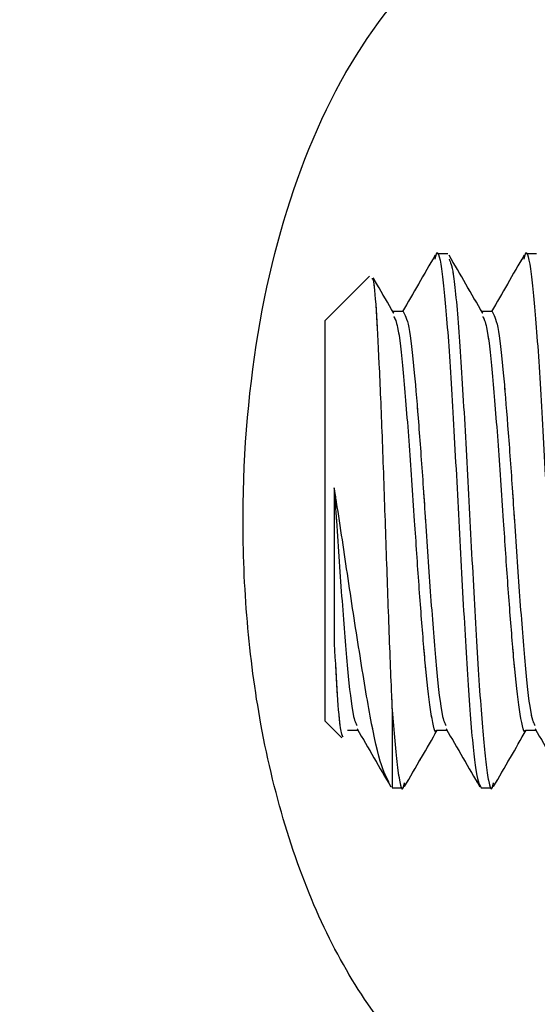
# Model space of a CAD drawing. Header units: inches. Extents: x 0.1 to 16.9, y 0.1 to 10.9.
# Tile 180 of 235: x 6.341 to 6.3653, y 3.5512 to 3.5972. Entities that reach past the tile are written whole.
import ezdxf

# ---------------------------------------------------------------- set-up
doc = ezdxf.new("R2010")
doc.units = ezdxf.units.IN
doc.header["$MEASUREMENT"] = 0
doc.linetypes.add('PHANTOM', pattern=[0.5, 0.25, -0.05, 0.05, -0.05, 0.05, -0.05])
doc.layers.add('FORMAT', color=7, linetype='Continuous')
doc.styles.add('SLDTEXTSTYLE0', font='TXT', dxfattribs={"width": 0.75})
doc.dimstyles.new('SLDDIMSTYLE4', dxfattribs={"dimtxt": 0.125, "dimasz": 0.13, "dimexe": 0, "dimexo": 0.0625, "dimgap": 0.03125, "dimtad": 0, "dimtih": 1, "dimtoh": 1, "dimdec": 0, "dimlfac": 15, "dimrnd": 1e-09, "dimzin": 12, "dimdsep": 46, "dimtxsty": 'SLDTEXTSTYLE0', "dimsah": 1, "dimcen": 0.09, "dimadec": 0, "dimazin": 3, "dimtfac": 1, "dimtdec": 0, "dimtofl": 0, "dimtmove": 0, "dimatfit": 3, "dimfxl": 0, "dimfrac": 2, "dimtolj": 1, "dimtzin": 12, "dimarcsym": 0})
doc.dimstyles.new('SLDDIMSTYLE5', dxfattribs={"dimtxt": 0.125, "dimasz": 0.13, "dimexe": 0, "dimexo": 0.0625, "dimgap": 0.03125, "dimtad": 0, "dimtih": 1, "dimtoh": 1, "dimlfac": 15, "dimrnd": 1e-09, "dimzin": 4, "dimdsep": 46, "dimtxsty": 'SLDTEXTSTYLE0', "dimsah": 1, "dimcen": 0.09, "dimadec": 0, "dimazin": 1, "dimtfac": 1, "dimtmove": 0, "dimatfit": 0, "dimfxl": 0, "dimfrac": 2, "dimtolj": 1, "dimtzin": 12, "dimarcsym": 0})
doc.dimstyles.new('SLDDIMSTYLE6', dxfattribs={"dimtxt": 0.125, "dimasz": 0.13, "dimexe": 0, "dimexo": 0.0625, "dimgap": 0.03125, "dimtad": 0, "dimtih": 1, "dimtoh": 1, "dimdec": 0, "dimlfac": 15, "dimrnd": 1e-09, "dimzin": 12, "dimdsep": 46, "dimtxsty": 'SLDTEXTSTYLE0', "dimsah": 1, "dimcen": 0.09, "dimadec": 0, "dimazin": 3, "dimtfac": 1, "dimtdec": 3, "dimtofl": 0, "dimtmove": 0, "dimatfit": 3, "dimfxl": 0, "dimfrac": 2, "dimtolj": 1, "dimtzin": 12, "dimarcsym": 0})

# ---------------------------------------------------------------- blocks, each defined once
blk = doc.blocks.new('_D_21')
at = {"layer": 'FORMAT'}
for p, q in [((7.424901, 4.156452), (7.386815, 4.156452)), ((7.386815, 4.156452), (7.386815, 3.958014)), ((7.748165, 4.156452), (7.786251, 4.156452)), ((7.786251, 4.156452), (7.786251, 3.958014)), ((6.396999, 3.976417), (6.146999, 3.976417)), ((6.596999, 3.976417), (7.305283, 3.976417)), ((7.386815, 3.958014), (7.424901, 3.958014)), ((7.786251, 3.958014), (7.748165, 3.958014))]:
    blk.add_line(p, q, dxfattribs=at)
for points in [[(6.396999, 3.976417), (6.266999, 3.996417), (6.266999, 3.956417)], [(6.596999, 3.976417), (6.726999, 3.956417), (6.726999, 3.996417)]]:
    blk.add_solid(points, dxfattribs=at)
at = {"layer": 'FORMAT', "char_height": 0.125, "attachment_point": 1, "style": 'SLDTEXTSTYLE0'}
for s, insert in [('76.2', (7.424901, 4.119148)), ('%%c', (7.330643, 3.932125)), ('3.00', (7.519159, 3.932125))]:
    blk.add_mtext(s, dxfattribs=dict(at, insert=insert))
blk = doc.blocks.new('_D_22')
at = {"layer": 'FORMAT'}
for p, q in [((9.091028, 9.137114), (4.71536, 9.137114)), ((4.84036, 9.137114), (4.84036, 7.143799)), ((4.655638, 7.118408), (4.617552, 7.118408)), ((4.617552, 7.118408), (4.617552, 6.919971)), ((5.025082, 7.118408), (5.063168, 7.118408)), ((5.063168, 7.118408), (5.063168, 6.919971)), ((4.617552, 6.919971), (4.655638, 6.919971)), ((5.063168, 6.919971), (5.025082, 6.919971)), ((4.84036, 2.97379), (4.84036, 6.732948)), ((7.471999, 2.97379), (4.71536, 2.97379))]:
    blk.add_line(p, q, dxfattribs=at)
for points in [[(4.84036, 9.137114), (4.82036, 9.007114), (4.86036, 9.007114)], [(4.84036, 2.97379), (4.86036, 3.10379), (4.82036, 3.10379)]]:
    blk.add_solid(points, dxfattribs=at)
at = {"layer": 'FORMAT', "char_height": 0.125, "attachment_point": 1, "style": 'SLDTEXTSTYLE0'}
for s, insert in [('2348', (4.655638, 7.081104)), ('92', (4.747999, 6.894082))]:
    blk.add_mtext(s, dxfattribs=dict(at, insert=insert))
blk = doc.blocks.new('_D_23')
at = {"layer": 'FORMAT'}
for p, q in [((6.468857, 6.347295), (5.121368, 6.347295)), ((5.246368, 6.347295), (5.246368, 5.168048)), ((5.061646, 5.142657), (5.02356, 5.142657)), ((5.02356, 5.142657), (5.02356, 4.94422)), ((5.431091, 5.142657), (5.469176, 5.142657)), ((5.469176, 5.142657), (5.469176, 4.94422)), ((5.02356, 4.94422), (5.061646, 4.94422)), ((5.469176, 4.94422), (5.431091, 4.94422)), ((5.246368, 2.97379), (5.246368, 4.757197)), ((7.471999, 2.97379), (5.121368, 2.97379))]:
    blk.add_line(p, q, dxfattribs=at)
for points in [[(5.246368, 6.347295), (5.226368, 6.217295), (5.266368, 6.217295)], [(5.246368, 2.97379), (5.266368, 3.10379), (5.226368, 3.10379)]]:
    blk.add_solid(points, dxfattribs=at)
at = {"layer": 'FORMAT', "char_height": 0.125, "attachment_point": 1, "style": 'SLDTEXTSTYLE0'}
for s, insert in [('1285', (5.061646, 5.105353)), ('51', (5.154007, 4.91833))]:
    blk.add_mtext(s, dxfattribs=dict(at, insert=insert))

msp = doc.modelspace()

# ---------------------------------------------------------------- linework, layer by layer
at = {"color": 7, "linetype": 'Continuous', "lineweight": 25}
for p, q in [((6.361062, 3.58629), (6.360541, 3.58629)), ((6.365228, 3.58629), (6.364707, 3.58629)), ((6.357403, 3.585236), (6.355332, 3.583165)), ((6.358978, 3.583584), (6.358493, 3.583584)), ((6.363145, 3.583584), (6.36266, 3.583584)), ((6.355332, 3.564415), (6.355332, 3.583165)), ((6.358457, 3.564951), (6.358457, 3.56129)), ((6.355332, 3.564415), (6.356107, 3.563641)), ((6.356374, 3.563997), (6.356859, 3.563997)), ((6.360541, 3.563997), (6.361025, 3.563997)), ((6.364708, 3.563997), (6.365192, 3.563997)), ((6.358457, 3.56129), (6.358978, 3.56129)), ((6.362624, 3.56129), (6.363145, 3.56129))]:
    msp.add_line(p, q, dxfattribs=at)
at = {"color": 7, "linetype": 'PHANTOM', "lineweight": 18}
for p, q in [((6.361062, 3.58629), (6.360541, 3.58629)), ((6.361062, 3.58629), (6.360541, 3.58629)), ((6.361062, 3.58629), (6.360541, 3.58629)), ((6.365228, 3.58629), (6.364707, 3.58629)), ((6.365228, 3.58629), (6.364707, 3.58629)), ((6.365228, 3.58629), (6.364707, 3.58629)), ((6.357403, 3.585236), (6.355332, 3.583165)), ((6.357403, 3.585236), (6.355332, 3.583165)), ((6.357403, 3.585236), (6.355332, 3.583165)), ((6.358978, 3.583584), (6.358493, 3.583584)), ((6.358978, 3.583584), (6.358493, 3.583584)), ((6.358978, 3.583584), (6.358493, 3.583584)), ((6.363145, 3.583584), (6.36266, 3.583584)), ((6.363145, 3.583584), (6.36266, 3.583584)), ((6.363145, 3.583584), (6.36266, 3.583584)), ((6.355332, 3.564415), (6.355332, 3.583165)), ((6.355332, 3.564415), (6.355332, 3.583165)), ((6.355332, 3.564415), (6.355332, 3.583165)), ((6.358457, 3.564951), (6.358457, 3.56129)), ((6.358457, 3.564951), (6.358457, 3.56129)), ((6.358457, 3.564951), (6.358457, 3.56129)), ((6.355332, 3.564415), (6.356107, 3.563641)), ((6.355332, 3.564415), (6.356107, 3.563641)), ((6.355332, 3.564415), (6.356107, 3.563641)), ((6.356374, 3.563997), (6.356859, 3.563997)), ((6.356374, 3.563997), (6.356859, 3.563997)), ((6.356374, 3.563997), (6.356859, 3.563997)), ((6.360541, 3.563997), (6.361025, 3.563997)), ((6.360541, 3.563997), (6.361025, 3.563997)), ((6.360541, 3.563997), (6.361025, 3.563997)), ((6.364708, 3.563997), (6.365192, 3.563997)), ((6.364708, 3.563997), (6.365192, 3.563997)), ((6.364708, 3.563997), (6.365192, 3.563997)), ((6.358457, 3.56129), (6.358978, 3.56129)), ((6.358457, 3.56129), (6.358978, 3.56129)), ((6.358457, 3.56129), (6.358978, 3.56129)), ((6.362624, 3.56129), (6.363145, 3.56129)), ((6.362624, 3.56129), (6.363145, 3.56129)), ((6.362624, 3.56129), (6.363145, 3.56129))]:
    msp.add_line(p, q, dxfattribs=at)
at = {"color": 7, "linetype": 'Continuous', "lineweight": 25}
for points, knots in [([(6.405332, 3.557543), (6.403624, 3.555875), (6.400203, 3.552537), (6.393856, 3.548359), (6.386722, 3.544855), (6.379476, 3.542827), (6.373059, 3.542341), (6.367899, 3.543134), (6.363553, 3.545017), (6.360166, 3.547576), (6.357399, 3.550859), (6.355195, 3.554657), (6.353462, 3.559156), (6.35227, 3.564022), (6.35161, 3.569043), (6.351345, 3.575437), (6.352032, 3.583288), (6.354377, 3.591622), (6.358315, 3.598444), (6.363274, 3.602603), (6.368607, 3.604626), (6.374203, 3.605273), (6.380674, 3.604522), (6.387921, 3.602194), (6.395249, 3.598467), (6.401153, 3.59426), (6.404322, 3.591058), (6.405332, 3.590038)], [0, 0, 0, 0, 0.03968, 0.079428, 0.133598, 0.187753, 0.230612, 0.273424, 0.306804, 0.340151, 0.367983, 0.395794, 0.423784, 0.451757, 0.476555, 0.501349, 0.5476, 0.593781, 0.642378, 0.696301, 0.735273, 0.77429, 0.824363, 0.87448, 0.925383, 0.976218, 1, 1, 1, 1]), ([(6.360473, 3.586044), (6.360496, 3.586141), (6.360605, 3.586613), (6.360801, 3.585546), (6.361062, 3.582884), (6.361322, 3.578691), (6.361582, 3.573794), (6.361843, 3.568875), (6.362103, 3.564745), (6.362364, 3.561854), (6.362537, 3.561478), (6.362624, 3.56129)], [0, 0, 0, 0, 0.0313386, 0.1524213, 0.273504, 0.3945866, 0.5156693, 0.636752, 0.7578347, 0.8789173, 1, 1, 1, 1]), ([(6.36464, 3.586044), (6.364662, 3.586141), (6.364772, 3.586613), (6.364968, 3.585546), (6.365228, 3.582884), (6.365489, 3.578691), (6.365749, 3.573794), (6.366009, 3.568875), (6.36627, 3.564745), (6.36653, 3.561854), (6.366704, 3.561478), (6.366791, 3.56129)], [0, 0, 0, 0, 0.0313386, 0.1524213, 0.273504, 0.3945866, 0.5156693, 0.636752, 0.7578347, 0.8789173, 1, 1, 1, 1]), ([(6.360477, 3.586228), (6.360214, 3.585776), (6.359703, 3.584894), (6.359191, 3.584013), (6.358942, 3.583584)], [0, 0, 0, 0, 0.512897, 1, 1, 1, 1]), ([(6.362704, 3.583508), (6.362441, 3.583961), (6.361914, 3.584867), (6.361389, 3.585774), (6.361126, 3.586228)], [0, 0, 0, 0, 0.499781, 1, 1, 1, 1]), ([(6.361129, 3.586043), (6.361193, 3.585891), (6.361344, 3.585532), (6.361582, 3.582819), (6.361843, 3.57871), (6.362103, 3.573786), (6.362364, 3.56889), (6.362624, 3.564696), (6.362884, 3.562034), (6.363081, 3.560967), (6.36319, 3.56144), (6.363212, 3.561537)], [0, 0, 0, 0, 0.092533, 0.217533, 0.342533, 0.467533, 0.592533, 0.717533, 0.842533, 0.967533, 1, 1, 1, 1]), ([(6.364643, 3.586228), (6.364381, 3.585776), (6.36387, 3.584894), (6.363358, 3.584013), (6.363109, 3.583584)], [0, 0, 0, 0, 0.512897, 1, 1, 1, 1]), ([(6.357512, 3.585126), (6.35753, 3.585128), (6.357593, 3.585134), (6.357712, 3.58381), (6.357844, 3.581285), (6.35799, 3.577793), (6.358128, 3.573795), (6.358266, 3.569699), (6.358381, 3.566739), (6.358441, 3.565324), (6.358457, 3.564951)], [0, 0, 0, 0, 0.055009, 0.199361, 0.344929, 0.491864, 0.64156, 0.791141, 0.944949, 1, 1, 1, 1]), ([(6.358537, 3.583508), (6.358274, 3.583961), (6.357954, 3.584513), (6.357633, 3.585065), (6.357576, 3.585164)], [0, 0, 0, 0, 0.82094, 1, 1, 1, 1]), ([(6.358978, 3.583584), (6.359065, 3.583437), (6.359238, 3.583143), (6.359483, 3.581027), (6.359703, 3.578325), (6.359886, 3.575847), (6.360068, 3.573034), (6.360281, 3.569933), (6.36054, 3.566718), (6.360777, 3.564604), (6.360926, 3.564324), (6.360988, 3.564207)], [0, 0, 0, 0, 0.129435, 0.258922, 0.36195, 0.466286, 0.518658, 0.648145, 0.777632, 0.90712, 1, 1, 1, 1]), ([(6.363145, 3.583584), (6.363232, 3.583437), (6.363405, 3.583143), (6.363649, 3.581027), (6.363869, 3.578325), (6.364052, 3.575847), (6.364235, 3.573034), (6.364448, 3.569933), (6.364707, 3.566718), (6.364943, 3.564604), (6.365092, 3.564324), (6.365155, 3.564207)], [0, 0, 0, 0, 0.129435, 0.258922, 0.36195, 0.466286, 0.518658, 0.648145, 0.777632, 0.90712, 1, 1, 1, 1]), ([(6.358537, 3.583355), (6.358598, 3.583241), (6.358744, 3.582962), (6.358978, 3.580861), (6.359238, 3.577646), (6.359483, 3.574048), (6.359703, 3.570725), (6.359886, 3.56841), (6.360068, 3.566247), (6.360281, 3.564623), (6.360454, 3.563748), (6.360541, 3.563997), (6.360541, 3.563997)], [0, 0, 0, 0, 0.089931, 0.219817, 0.349703, 0.479588, 0.582933, 0.68759, 0.740123, 0.870008, 0.999894, 1, 1, 1, 1]), ([(6.362704, 3.583355), (6.362764, 3.583241), (6.362911, 3.582962), (6.363145, 3.580861), (6.363405, 3.577646), (6.363649, 3.574048), (6.363869, 3.570725), (6.364052, 3.56841), (6.364235, 3.566247), (6.364448, 3.564623), (6.364621, 3.563748), (6.364707, 3.563997), (6.364708, 3.563997)], [0, 0, 0, 0, 0.089931, 0.219817, 0.349703, 0.479588, 0.582933, 0.68759, 0.740123, 0.870008, 0.999894, 1, 1, 1, 1]), ([(6.358314, 3.561583), (6.358224, 3.561738), (6.357969, 3.562177), (6.357494, 3.56416), (6.356984, 3.567292), (6.356404, 3.571002), (6.356009, 3.57375), (6.355787, 3.575111), (6.355751, 3.575331)], [0, 0, 0, 0, 0.119703, 0.338483, 0.557413, 0.765548, 0.962091, 1, 1, 1, 1]), ([(6.355751, 3.575331), (6.355751, 3.574986), (6.355751, 3.573555), (6.355751, 3.570928), (6.355751, 3.569007), (6.355751, 3.568041)], [0, 0, 0, 0, 0.136189, 0.565513, 1, 1, 1, 1]), ([(6.355751, 3.575331), (6.355785, 3.574818), (6.355903, 3.573038), (6.356114, 3.569932), (6.356374, 3.566719), (6.35661, 3.564604), (6.356759, 3.564324), (6.356821, 3.564207)], [0, 0, 0, 0, 0.098126, 0.340742, 0.583358, 0.825974, 1, 1, 1, 1]), ([(6.355751, 3.568041), (6.355796, 3.567196), (6.355886, 3.565494), (6.356025, 3.563949), (6.356107, 3.563764), (6.356145, 3.563679)], [0, 0, 0, 0, 0.3475481, 0.7002813, 1, 1, 1, 1]), ([(6.358457, 3.564951), (6.358544, 3.563955), (6.358718, 3.561963), (6.358914, 3.560971), (6.359023, 3.56144), (6.359046, 3.561537)], [0, 0, 0, 0, 0.44253, 0.88506, 1, 1, 1, 1]), ([(6.356821, 3.564061), (6.357084, 3.563608), (6.357612, 3.5627), (6.358138, 3.561793), (6.358401, 3.561339)], [0, 0, 0, 0, 0.499735, 1, 1, 1, 1]), ([(6.359042, 3.561353), (6.359305, 3.561806), (6.359816, 3.562688), (6.360328, 3.563569), (6.360577, 3.563997)], [0, 0, 0, 0, 0.514504, 1, 1, 1, 1]), ([(6.360988, 3.564061), (6.361251, 3.563608), (6.361778, 3.5627), (6.362304, 3.561793), (6.362568, 3.561339)], [0, 0, 0, 0, 0.499735, 1, 1, 1, 1]), ([(6.363209, 3.561353), (6.363472, 3.561806), (6.363983, 3.562688), (6.364495, 3.563569), (6.364743, 3.563997)], [0, 0, 0, 0, 0.514504, 1, 1, 1, 1]), ([(6.365154, 3.564061), (6.365418, 3.563608), (6.365945, 3.5627), (6.366471, 3.561793), (6.366734, 3.561339)], [0, 0, 0, 0, 0.499735, 1, 1, 1, 1])]:
    msp.add_open_spline(points, degree=3, knots=knots, dxfattribs=at)
at = {"color": 7, "linetype": 'PHANTOM', "lineweight": 18}
for points, knots in [([(6.405332, 3.557543), (6.403624, 3.555875), (6.400203, 3.552537), (6.393856, 3.548359), (6.386722, 3.544855), (6.379476, 3.542827), (6.373059, 3.542341), (6.367899, 3.543134), (6.363553, 3.545017), (6.360166, 3.547576), (6.357399, 3.550859), (6.355195, 3.554657), (6.353462, 3.559156), (6.35227, 3.564022), (6.35161, 3.569043), (6.351345, 3.575437), (6.352032, 3.583288), (6.354377, 3.591622), (6.358315, 3.598444), (6.363274, 3.602603), (6.368607, 3.604626), (6.374203, 3.605273), (6.380674, 3.604522), (6.387921, 3.602194), (6.395249, 3.598467), (6.401153, 3.59426), (6.404322, 3.591058), (6.405332, 3.590038)], [0, 0, 0, 0, 0.03968, 0.079428, 0.133598, 0.187753, 0.230612, 0.273424, 0.306804, 0.340151, 0.367983, 0.395794, 0.423784, 0.451757, 0.476555, 0.501349, 0.5476, 0.593781, 0.642378, 0.696301, 0.735273, 0.77429, 0.824363, 0.87448, 0.925383, 0.976218, 1, 1, 1, 1]), ([(6.405332, 3.557543), (6.403624, 3.555875), (6.400203, 3.552537), (6.393856, 3.548359), (6.386722, 3.544855), (6.379476, 3.542827), (6.373059, 3.542341), (6.367899, 3.543134), (6.363553, 3.545017), (6.360166, 3.547576), (6.357399, 3.550859), (6.355195, 3.554657), (6.353462, 3.559156), (6.35227, 3.564022), (6.35161, 3.569043), (6.351345, 3.575437), (6.352032, 3.583288), (6.354377, 3.591622), (6.358315, 3.598444), (6.363274, 3.602603), (6.368607, 3.604626), (6.374203, 3.605273), (6.380674, 3.604522), (6.387921, 3.602194), (6.395249, 3.598467), (6.401153, 3.59426), (6.404322, 3.591058), (6.405332, 3.590038)], [0, 0, 0, 0, 0.03968, 0.079428, 0.133598, 0.187753, 0.230612, 0.273424, 0.306804, 0.340151, 0.367983, 0.395794, 0.423784, 0.451757, 0.476555, 0.501349, 0.5476, 0.593781, 0.642378, 0.696301, 0.735273, 0.77429, 0.824363, 0.87448, 0.925383, 0.976218, 1, 1, 1, 1]), ([(6.405332, 3.557543), (6.403624, 3.555875), (6.400203, 3.552537), (6.393856, 3.548359), (6.386722, 3.544855), (6.379476, 3.542827), (6.373059, 3.542341), (6.367899, 3.543134), (6.363553, 3.545017), (6.360166, 3.547576), (6.357399, 3.550859), (6.355195, 3.554657), (6.353462, 3.559156), (6.35227, 3.564022), (6.35161, 3.569043), (6.351345, 3.575437), (6.352032, 3.583288), (6.354377, 3.591622), (6.358315, 3.598444), (6.363274, 3.602603), (6.368607, 3.604626), (6.374203, 3.605273), (6.380674, 3.604522), (6.387921, 3.602194), (6.395249, 3.598467), (6.401153, 3.59426), (6.404322, 3.591058), (6.405332, 3.590038)], [0, 0, 0, 0, 0.03968, 0.079428, 0.133598, 0.187753, 0.230612, 0.273424, 0.306804, 0.340151, 0.367983, 0.395794, 0.423784, 0.451757, 0.476555, 0.501349, 0.5476, 0.593781, 0.642378, 0.696301, 0.735273, 0.77429, 0.824363, 0.87448, 0.925383, 0.976218, 1, 1, 1, 1]), ([(6.360473, 3.586044), (6.360496, 3.586141), (6.360605, 3.586613), (6.360801, 3.585546), (6.361062, 3.582884), (6.361322, 3.578691), (6.361582, 3.573794), (6.361843, 3.568875), (6.362103, 3.564745), (6.362364, 3.561854), (6.362537, 3.561478), (6.362624, 3.56129)], [0, 0, 0, 0, 0.0313386, 0.1524213, 0.273504, 0.3945866, 0.5156693, 0.636752, 0.7578347, 0.8789173, 1, 1, 1, 1]), ([(6.360473, 3.586044), (6.360496, 3.586141), (6.360605, 3.586613), (6.360801, 3.585546), (6.361062, 3.582884), (6.361322, 3.578691), (6.361582, 3.573794), (6.361843, 3.568875), (6.362103, 3.564745), (6.362364, 3.561854), (6.362537, 3.561478), (6.362624, 3.56129)], [0, 0, 0, 0, 0.0313386, 0.1524213, 0.273504, 0.3945866, 0.5156693, 0.636752, 0.7578347, 0.8789173, 1, 1, 1, 1]), ([(6.360473, 3.586044), (6.360496, 3.586141), (6.360605, 3.586613), (6.360801, 3.585546), (6.361062, 3.582884), (6.361322, 3.578691), (6.361582, 3.573794), (6.361843, 3.568875), (6.362103, 3.564745), (6.362364, 3.561854), (6.362537, 3.561478), (6.362624, 3.56129)], [0, 0, 0, 0, 0.031339, 0.152421, 0.273504, 0.394587, 0.515669, 0.636752, 0.757835, 0.878917, 1, 1, 1, 1]), ([(6.36464, 3.586044), (6.364662, 3.586141), (6.364772, 3.586613), (6.364968, 3.585546), (6.365228, 3.582884), (6.365489, 3.578691), (6.365749, 3.573794), (6.366009, 3.568875), (6.36627, 3.564745), (6.36653, 3.561854), (6.366704, 3.561478), (6.366791, 3.56129)], [0, 0, 0, 0, 0.0313386, 0.1524213, 0.273504, 0.3945866, 0.5156693, 0.636752, 0.7578347, 0.8789173, 1, 1, 1, 1]), ([(6.36464, 3.586044), (6.364662, 3.586141), (6.364772, 3.586613), (6.364968, 3.585546), (6.365228, 3.582884), (6.365489, 3.578691), (6.365749, 3.573794), (6.366009, 3.568875), (6.36627, 3.564745), (6.36653, 3.561854), (6.366704, 3.561478), (6.366791, 3.56129)], [0, 0, 0, 0, 0.031339, 0.152421, 0.273504, 0.394587, 0.515669, 0.636752, 0.757835, 0.878917, 1, 1, 1, 1]), ([(6.36464, 3.586044), (6.364662, 3.586141), (6.364772, 3.586613), (6.364968, 3.585546), (6.365228, 3.582884), (6.365489, 3.578691), (6.365749, 3.573794), (6.366009, 3.568875), (6.36627, 3.564745), (6.36653, 3.561854), (6.366704, 3.561478), (6.366791, 3.56129)], [0, 0, 0, 0, 0.031339, 0.152421, 0.273504, 0.394587, 0.515669, 0.636752, 0.757835, 0.878917, 1, 1, 1, 1]), ([(6.360477, 3.586228), (6.360214, 3.585776), (6.359703, 3.584894), (6.359191, 3.584013), (6.358942, 3.583584)], [0, 0, 0, 0, 0.512897, 1, 1, 1, 1]), ([(6.360477, 3.586228), (6.360214, 3.585776), (6.359703, 3.584894), (6.359191, 3.584013), (6.358942, 3.583584)], [0, 0, 0, 0, 0.512897, 1, 1, 1, 1]), ([(6.360477, 3.586228), (6.360214, 3.585776), (6.359703, 3.584894), (6.359191, 3.584013), (6.358942, 3.583584)], [0, 0, 0, 0, 0.512897, 1, 1, 1, 1]), ([(6.362704, 3.583508), (6.362441, 3.583961), (6.361914, 3.584867), (6.361389, 3.585774), (6.361126, 3.586228)], [0, 0, 0, 0, 0.499781, 1, 1, 1, 1]), ([(6.362704, 3.583508), (6.362441, 3.583961), (6.361914, 3.584867), (6.361389, 3.585774), (6.361126, 3.586228)], [0, 0, 0, 0, 0.4997815, 1, 1, 1, 1]), ([(6.362704, 3.583508), (6.362441, 3.583961), (6.361914, 3.584867), (6.361389, 3.585774), (6.361126, 3.586228)], [0, 0, 0, 0, 0.499781, 1, 1, 1, 1]), ([(6.361129, 3.586043), (6.361193, 3.585891), (6.361344, 3.585532), (6.361582, 3.582819), (6.361843, 3.57871), (6.362103, 3.573786), (6.362364, 3.56889), (6.362624, 3.564696), (6.362884, 3.562034), (6.363081, 3.560967), (6.36319, 3.56144), (6.363212, 3.561537)], [0, 0, 0, 0, 0.092533, 0.217533, 0.342533, 0.467533, 0.592533, 0.717533, 0.842533, 0.967533, 1, 1, 1, 1]), ([(6.361129, 3.586043), (6.361193, 3.585891), (6.361344, 3.585532), (6.361582, 3.582819), (6.361843, 3.57871), (6.362103, 3.573786), (6.362364, 3.56889), (6.362624, 3.564696), (6.362884, 3.562034), (6.363081, 3.560967), (6.36319, 3.56144), (6.363212, 3.561537)], [0, 0, 0, 0, 0.092533, 0.217533, 0.342533, 0.467533, 0.592533, 0.717533, 0.842533, 0.967533, 1, 1, 1, 1]), ([(6.361129, 3.586043), (6.361193, 3.585891), (6.361344, 3.585532), (6.361582, 3.582819), (6.361843, 3.57871), (6.362103, 3.573786), (6.362364, 3.56889), (6.362624, 3.564696), (6.362884, 3.562034), (6.363081, 3.560967), (6.36319, 3.56144), (6.363212, 3.561537)], [0, 0, 0, 0, 0.092533, 0.217533, 0.342533, 0.467533, 0.592533, 0.717533, 0.842533, 0.967533, 1, 1, 1, 1]), ([(6.364643, 3.586228), (6.364381, 3.585776), (6.36387, 3.584894), (6.363358, 3.584013), (6.363109, 3.583584)], [0, 0, 0, 0, 0.512897, 1, 1, 1, 1]), ([(6.364643, 3.586228), (6.364381, 3.585776), (6.36387, 3.584894), (6.363358, 3.584013), (6.363109, 3.583584)], [0, 0, 0, 0, 0.512897, 1, 1, 1, 1]), ([(6.364643, 3.586228), (6.364381, 3.585776), (6.36387, 3.584894), (6.363358, 3.584013), (6.363109, 3.583584)], [0, 0, 0, 0, 0.512897, 1, 1, 1, 1]), ([(6.357512, 3.585126), (6.35753, 3.585128), (6.357593, 3.585134), (6.357712, 3.58381), (6.357844, 3.581285), (6.35799, 3.577793), (6.358128, 3.573795), (6.358266, 3.569699), (6.358381, 3.566739), (6.358441, 3.565324), (6.358457, 3.564951)], [0, 0, 0, 0, 0.055009, 0.199361, 0.344929, 0.491864, 0.64156, 0.791141, 0.944949, 1, 1, 1, 1]), ([(6.357512, 3.585126), (6.35753, 3.585128), (6.357593, 3.585134), (6.357712, 3.58381), (6.357844, 3.581285), (6.35799, 3.577793), (6.358128, 3.573795), (6.358266, 3.569699), (6.358381, 3.566739), (6.358441, 3.565324), (6.358457, 3.564951)], [0, 0, 0, 0, 0.055009, 0.199361, 0.344929, 0.491864, 0.64156, 0.791141, 0.944949, 1, 1, 1, 1]), ([(6.357512, 3.585126), (6.35753, 3.585128), (6.357593, 3.585134), (6.357712, 3.58381), (6.357844, 3.581285), (6.35799, 3.577793), (6.358128, 3.573795), (6.358266, 3.569699), (6.358381, 3.566739), (6.358441, 3.565324), (6.358457, 3.564951)], [0, 0, 0, 0, 0.055009, 0.199361, 0.344929, 0.491864, 0.64156, 0.791141, 0.944949, 1, 1, 1, 1]), ([(6.358537, 3.583508), (6.358274, 3.583961), (6.357954, 3.584513), (6.357633, 3.585065), (6.357576, 3.585164)], [0, 0, 0, 0, 0.82094, 1, 1, 1, 1]), ([(6.358537, 3.583508), (6.358274, 3.583961), (6.357954, 3.584513), (6.357633, 3.585065), (6.357576, 3.585164)], [0, 0, 0, 0, 0.82094, 1, 1, 1, 1]), ([(6.358537, 3.583508), (6.358274, 3.583961), (6.357954, 3.584513), (6.357633, 3.585065), (6.357576, 3.585164)], [0, 0, 0, 0, 0.82094, 1, 1, 1, 1]), ([(6.358978, 3.583584), (6.359065, 3.583437), (6.359238, 3.583143), (6.359483, 3.581027), (6.359703, 3.578325), (6.359886, 3.575847), (6.360068, 3.573034), (6.360281, 3.569933), (6.36054, 3.566718), (6.360777, 3.564604), (6.360926, 3.564324), (6.360988, 3.564207)], [0, 0, 0, 0, 0.129435, 0.258922, 0.36195, 0.466286, 0.518658, 0.648145, 0.777632, 0.90712, 1, 1, 1, 1]), ([(6.358978, 3.583584), (6.359065, 3.583437), (6.359238, 3.583143), (6.359483, 3.581027), (6.359703, 3.578325), (6.359886, 3.575847), (6.360068, 3.573034), (6.360281, 3.569933), (6.36054, 3.566718), (6.360777, 3.564604), (6.360926, 3.564324), (6.360988, 3.564207)], [0, 0, 0, 0, 0.129435, 0.258922, 0.36195, 0.466286, 0.518658, 0.648145, 0.777632, 0.90712, 1, 1, 1, 1]), ([(6.358978, 3.583584), (6.359065, 3.583437), (6.359238, 3.583143), (6.359483, 3.581027), (6.359703, 3.578325), (6.359886, 3.575847), (6.360068, 3.573034), (6.360281, 3.569933), (6.36054, 3.566718), (6.360777, 3.564604), (6.360926, 3.564324), (6.360988, 3.564207)], [0, 0, 0, 0, 0.129435, 0.258922, 0.36195, 0.466286, 0.518658, 0.648145, 0.777632, 0.90712, 1, 1, 1, 1]), ([(6.363145, 3.583584), (6.363232, 3.583437), (6.363405, 3.583143), (6.363649, 3.581027), (6.363869, 3.578325), (6.364052, 3.575847), (6.364235, 3.573034), (6.364448, 3.569933), (6.364707, 3.566718), (6.364943, 3.564604), (6.365092, 3.564324), (6.365155, 3.564207)], [0, 0, 0, 0, 0.129435, 0.258922, 0.36195, 0.466286, 0.518658, 0.648145, 0.777632, 0.90712, 1, 1, 1, 1]), ([(6.363145, 3.583584), (6.363232, 3.583437), (6.363405, 3.583143), (6.363649, 3.581027), (6.363869, 3.578325), (6.364052, 3.575847), (6.364235, 3.573034), (6.364448, 3.569933), (6.364707, 3.566718), (6.364943, 3.564604), (6.365092, 3.564324), (6.365155, 3.564207)], [0, 0, 0, 0, 0.129435, 0.258922, 0.36195, 0.466286, 0.518658, 0.648145, 0.777632, 0.90712, 1, 1, 1, 1]), ([(6.363145, 3.583584), (6.363232, 3.583437), (6.363405, 3.583143), (6.363649, 3.581027), (6.363869, 3.578325), (6.364052, 3.575847), (6.364235, 3.573034), (6.364448, 3.569933), (6.364707, 3.566718), (6.364943, 3.564604), (6.365092, 3.564324), (6.365155, 3.564207)], [0, 0, 0, 0, 0.129435, 0.258922, 0.36195, 0.466286, 0.518658, 0.648145, 0.777632, 0.90712, 1, 1, 1, 1]), ([(6.358537, 3.583355), (6.358598, 3.583241), (6.358744, 3.582962), (6.358978, 3.580861), (6.359238, 3.577646), (6.359483, 3.574048), (6.359703, 3.570725), (6.359886, 3.56841), (6.360068, 3.566247), (6.360281, 3.564623), (6.360454, 3.563748), (6.360541, 3.563997), (6.360541, 3.563997)], [0, 0, 0, 0, 0.089931, 0.219817, 0.349703, 0.479588, 0.582933, 0.68759, 0.740123, 0.870008, 0.999894, 1, 1, 1, 1]), ([(6.358537, 3.583355), (6.358598, 3.583241), (6.358744, 3.582962), (6.358978, 3.580861), (6.359238, 3.577646), (6.359483, 3.574048), (6.359703, 3.570725), (6.359886, 3.56841), (6.360068, 3.566247), (6.360281, 3.564623), (6.360454, 3.563748), (6.360541, 3.563997), (6.360541, 3.563997)], [0, 0, 0, 0, 0.089931, 0.219817, 0.349703, 0.479588, 0.582933, 0.68759, 0.740123, 0.870008, 0.999894, 1, 1, 1, 1]), ([(6.358537, 3.583355), (6.358598, 3.583241), (6.358744, 3.582962), (6.358978, 3.580861), (6.359238, 3.577646), (6.359483, 3.574048), (6.359703, 3.570725), (6.359886, 3.56841), (6.360068, 3.566247), (6.360281, 3.564623), (6.360454, 3.563748), (6.360541, 3.563997), (6.360541, 3.563997)], [0, 0, 0, 0, 0.089931, 0.219817, 0.349703, 0.479588, 0.582933, 0.68759, 0.740123, 0.870008, 0.999894, 1, 1, 1, 1]), ([(6.362704, 3.583355), (6.362764, 3.583241), (6.362911, 3.582962), (6.363145, 3.580861), (6.363405, 3.577646), (6.363649, 3.574048), (6.363869, 3.570725), (6.364052, 3.56841), (6.364235, 3.566247), (6.364448, 3.564623), (6.364621, 3.563748), (6.364707, 3.563997), (6.364708, 3.563997)], [0, 0, 0, 0, 0.089931, 0.219817, 0.349703, 0.479588, 0.582933, 0.68759, 0.740123, 0.870008, 0.999894, 1, 1, 1, 1]), ([(6.362704, 3.583355), (6.362764, 3.583241), (6.362911, 3.582962), (6.363145, 3.580861), (6.363405, 3.577646), (6.363649, 3.574048), (6.363869, 3.570725), (6.364052, 3.56841), (6.364235, 3.566247), (6.364448, 3.564623), (6.364621, 3.563748), (6.364707, 3.563997), (6.364708, 3.563997)], [0, 0, 0, 0, 0.089931, 0.219817, 0.349703, 0.479588, 0.582933, 0.68759, 0.740123, 0.870008, 0.999894, 1, 1, 1, 1]), ([(6.362704, 3.583355), (6.362764, 3.583241), (6.362911, 3.582962), (6.363145, 3.580861), (6.363405, 3.577646), (6.363649, 3.574048), (6.363869, 3.570725), (6.364052, 3.56841), (6.364235, 3.566247), (6.364448, 3.564623), (6.364621, 3.563748), (6.364707, 3.563997), (6.364708, 3.563997)], [0, 0, 0, 0, 0.089931, 0.219817, 0.349703, 0.479588, 0.582933, 0.68759, 0.740123, 0.870008, 0.999894, 1, 1, 1, 1]), ([(6.358314, 3.561583), (6.358224, 3.561738), (6.357969, 3.562177), (6.357494, 3.56416), (6.356984, 3.567292), (6.356404, 3.571002), (6.356009, 3.57375), (6.355787, 3.575111), (6.355751, 3.575331)], [0, 0, 0, 0, 0.119703, 0.338483, 0.557413, 0.765548, 0.962091, 1, 1, 1, 1]), ([(6.355751, 3.575331), (6.355751, 3.574986), (6.355751, 3.573555), (6.355751, 3.570928), (6.355751, 3.569007), (6.355751, 3.568041)], [0, 0, 0, 0, 0.136189, 0.565513, 1, 1, 1, 1]), ([(6.355751, 3.575331), (6.355785, 3.574818), (6.355903, 3.573038), (6.356114, 3.569932), (6.356374, 3.566719), (6.35661, 3.564604), (6.356759, 3.564324), (6.356821, 3.564207)], [0, 0, 0, 0, 0.098126, 0.340742, 0.583358, 0.825974, 1, 1, 1, 1]), ([(6.358314, 3.561583), (6.358224, 3.561738), (6.357969, 3.562177), (6.357494, 3.56416), (6.356984, 3.567292), (6.356404, 3.571002), (6.356009, 3.57375), (6.355787, 3.575111), (6.355751, 3.575331)], [0, 0, 0, 0, 0.119703, 0.338483, 0.557413, 0.765548, 0.962091, 1, 1, 1, 1]), ([(6.355751, 3.575331), (6.355751, 3.574986), (6.355751, 3.573555), (6.355751, 3.570928), (6.355751, 3.569007), (6.355751, 3.568041)], [0, 0, 0, 0, 0.136189, 0.565513, 1, 1, 1, 1]), ([(6.355751, 3.575331), (6.355785, 3.574818), (6.355903, 3.573038), (6.356114, 3.569932), (6.356374, 3.566719), (6.35661, 3.564604), (6.356759, 3.564324), (6.356821, 3.564207)], [0, 0, 0, 0, 0.098126, 0.340742, 0.583358, 0.825974, 1, 1, 1, 1]), ([(6.358314, 3.561583), (6.358224, 3.561738), (6.357969, 3.562177), (6.357494, 3.56416), (6.356984, 3.567292), (6.356404, 3.571002), (6.356009, 3.57375), (6.355787, 3.575111), (6.355751, 3.575331)], [0, 0, 0, 0, 0.119703, 0.338483, 0.557413, 0.765548, 0.962091, 1, 1, 1, 1]), ([(6.355751, 3.575331), (6.355751, 3.574986), (6.355751, 3.573555), (6.355751, 3.570928), (6.355751, 3.569007), (6.355751, 3.568041)], [0, 0, 0, 0, 0.136189, 0.565513, 1, 1, 1, 1]), ([(6.355751, 3.575331), (6.355785, 3.574818), (6.355903, 3.573038), (6.356114, 3.569932), (6.356374, 3.566719), (6.35661, 3.564604), (6.356759, 3.564324), (6.356821, 3.564207)], [0, 0, 0, 0, 0.098126, 0.340742, 0.583358, 0.825974, 1, 1, 1, 1]), ([(6.355751, 3.568041), (6.355796, 3.567196), (6.355886, 3.565494), (6.356025, 3.563949), (6.356107, 3.563764), (6.356145, 3.563679)], [0, 0, 0, 0, 0.347548, 0.700281, 1, 1, 1, 1]), ([(6.355751, 3.568041), (6.355796, 3.567196), (6.355886, 3.565494), (6.356025, 3.563949), (6.356107, 3.563764), (6.356145, 3.563679)], [0, 0, 0, 0, 0.3475481, 0.7002813, 1, 1, 1, 1]), ([(6.355751, 3.568041), (6.355796, 3.567196), (6.355886, 3.565494), (6.356025, 3.563949), (6.356107, 3.563764), (6.356145, 3.563679)], [0, 0, 0, 0, 0.3475481, 0.7002813, 1, 1, 1, 1]), ([(6.358457, 3.564951), (6.358544, 3.563955), (6.358718, 3.561963), (6.358914, 3.560971), (6.359023, 3.56144), (6.359046, 3.561537)], [0, 0, 0, 0, 0.44253, 0.88506, 1, 1, 1, 1]), ([(6.358457, 3.564951), (6.358544, 3.563955), (6.358718, 3.561963), (6.358914, 3.560971), (6.359023, 3.56144), (6.359046, 3.561537)], [0, 0, 0, 0, 0.44253, 0.88506, 1, 1, 1, 1]), ([(6.358457, 3.564951), (6.358544, 3.563955), (6.358718, 3.561963), (6.358914, 3.560971), (6.359023, 3.56144), (6.359046, 3.561537)], [0, 0, 0, 0, 0.44253, 0.88506, 1, 1, 1, 1]), ([(6.356821, 3.564061), (6.357084, 3.563608), (6.357612, 3.5627), (6.358138, 3.561793), (6.358401, 3.561339)], [0, 0, 0, 0, 0.499735, 1, 1, 1, 1]), ([(6.356821, 3.564061), (6.357084, 3.563608), (6.357612, 3.5627), (6.358138, 3.561793), (6.358401, 3.561339)], [0, 0, 0, 0, 0.4997346, 1, 1, 1, 1]), ([(6.356821, 3.564061), (6.357084, 3.563608), (6.357612, 3.5627), (6.358138, 3.561793), (6.358401, 3.561339)], [0, 0, 0, 0, 0.499735, 1, 1, 1, 1]), ([(6.359042, 3.561353), (6.359305, 3.561806), (6.359816, 3.562688), (6.360328, 3.563569), (6.360577, 3.563997)], [0, 0, 0, 0, 0.514504, 1, 1, 1, 1]), ([(6.359042, 3.561353), (6.359305, 3.561806), (6.359816, 3.562688), (6.360328, 3.563569), (6.360577, 3.563997)], [0, 0, 0, 0, 0.514504, 1, 1, 1, 1]), ([(6.359042, 3.561353), (6.359305, 3.561806), (6.359816, 3.562688), (6.360328, 3.563569), (6.360577, 3.563997)], [0, 0, 0, 0, 0.514504, 1, 1, 1, 1]), ([(6.360988, 3.564061), (6.361251, 3.563608), (6.361778, 3.5627), (6.362304, 3.561793), (6.362568, 3.561339)], [0, 0, 0, 0, 0.499735, 1, 1, 1, 1]), ([(6.360988, 3.564061), (6.361251, 3.563608), (6.361778, 3.5627), (6.362304, 3.561793), (6.362568, 3.561339)], [0, 0, 0, 0, 0.4997346, 1, 1, 1, 1]), ([(6.360988, 3.564061), (6.361251, 3.563608), (6.361778, 3.5627), (6.362304, 3.561793), (6.362568, 3.561339)], [0, 0, 0, 0, 0.499735, 1, 1, 1, 1]), ([(6.363209, 3.561353), (6.363472, 3.561806), (6.363983, 3.562688), (6.364495, 3.563569), (6.364743, 3.563997)], [0, 0, 0, 0, 0.514504, 1, 1, 1, 1]), ([(6.363209, 3.561353), (6.363472, 3.561806), (6.363983, 3.562688), (6.364495, 3.563569), (6.364743, 3.563997)], [0, 0, 0, 0, 0.514504, 1, 1, 1, 1]), ([(6.363209, 3.561353), (6.363472, 3.561806), (6.363983, 3.562688), (6.364495, 3.563569), (6.364743, 3.563997)], [0, 0, 0, 0, 0.514504, 1, 1, 1, 1]), ([(6.365154, 3.564061), (6.365418, 3.563608), (6.365945, 3.5627), (6.366471, 3.561793), (6.366734, 3.561339)], [0, 0, 0, 0, 0.499735, 1, 1, 1, 1]), ([(6.365154, 3.564061), (6.365418, 3.563608), (6.365945, 3.5627), (6.366471, 3.561793), (6.366734, 3.561339)], [0, 0, 0, 0, 0.499735, 1, 1, 1, 1]), ([(6.365154, 3.564061), (6.365418, 3.563608), (6.365945, 3.5627), (6.366471, 3.561793), (6.366734, 3.561339)], [0, 0, 0, 0, 0.499735, 1, 1, 1, 1])]:
    msp.add_open_spline(points, degree=3, knots=knots, dxfattribs=at)

# ---------------------------------------------------------------- dimensions: what is measured, and where the dimension line sits
at = {"layer": 'FORMAT'}
for base, p1, dimstyle, picture, middle in [((4.84036, 2.97379), (9.141028, 9.137114), 'SLDDIMSTYLE6', '_D_22', (4.84036, 6.938374)), ((5.246368, 2.97379), (6.518857, 6.347295), 'SLDDIMSTYLE4', '_D_23', (5.246368, 4.962622))]:
    dim = msp.add_linear_dim(base=base, p1=p1, p2=(7.521999, 2.97379), angle=90, dimstyle=dimstyle, dxfattribs=at)
    dim.commit()
    dim.dimension.update_dxf_attribs({"geometry": picture, "text_midpoint": middle, "dimtype": 160})
dim = msp.add_linear_dim(base=(6.396999, 3.976417), p1=(6.596999, 2.56129), p2=(6.396999, 2.56129), text='%%c<>', dimstyle='SLDDIMSTYLE5', dxfattribs=at)
dim.commit()
dim.dimension.update_dxf_attribs({"geometry": '_D_21', "text_midpoint": (7.586533, 3.976417), "dimtype": 160})

doc.saveas('drawing.dxf')
